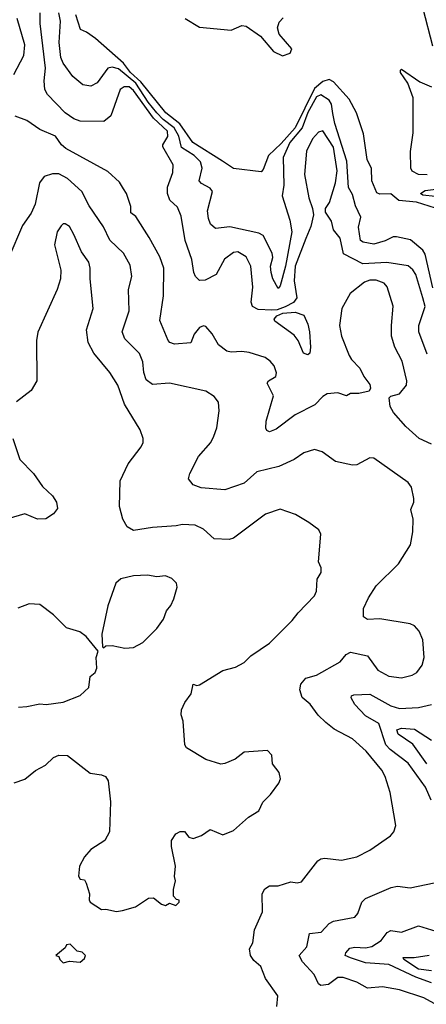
# Model space of a CAD drawing. Extents: x 1245515 to 1420776, y 606314 to 671314.
# Tile 135 of 256: x 1326171 to 1328081, y 618795 to 623423. Entities that reach past the tile are written whole.
import ezdxf

# ---------------------------------------------------------------- set-up
doc = ezdxf.new("R2010")
doc.units = 0

msp = doc.modelspace()

# ---------------------------------------------------------------- linework, layer by layer
at = {"layer": '0CON10XD'}
for points in [[(1328065.3, 623475), (1328109.7, 623299.7)], [(1326142.7, 623165), (1326190.6, 623255), (1326195.2, 623304.8), (1326158.3, 623428.3)], [(1328085, 621850), (1328045.2, 621955), (1328046.3, 621985), (1328076.1, 622073.9), (1328065.2, 622115.2), (1328031.6, 622225), (1328017.5, 622247.5), (1327995, 622266.4), (1327895, 622281.7), (1327782.5, 622275), (1327692.4, 622322.4), (1327675.6, 622395.6), (1327644.4, 622435), (1327635.8, 622475), (1327607.5, 622517.5), (1327607.5, 622535), (1327625.8, 622564.2), (1327655, 622655.6), (1327662.6, 622712.6), (1327645, 622824.2), (1327595, 622900), (1327575, 622893.8), (1327547.1, 622862.9), (1327518.9, 622805), (1327508.2, 622695), (1327528.5, 622585), (1327547.1, 622535), (1327551.4, 622505), (1327538.8, 622451.2), (1327514.6, 622395), (1327464.8, 622264.8), (1327460.4, 622195), (1327472.7, 622115), (1327456.9, 622093.1), (1327417.6, 622072.4), (1327380.5, 622059.5), (1327355, 622058.1), (1327291.3, 622061.3), (1327264.4, 622075), (1327257.7, 622095), (1327266.5, 622165), (1327256.5, 622265), (1327235, 622308.8), (1327195, 622331.5), (1327175, 622328.5), (1327133.3, 622296.7), (1327094, 622225), (1327042.1, 622197.9), (1327015, 622196.8), (1326996.1, 622215), (1326988.4, 622235), (1326979.3, 622295), (1326948.7, 622385), (1326929.9, 622499.9), (1326911.5, 622541.5), (1326875.6, 622575), (1326865.4, 622605), (1326865.4, 622635), (1326890.4, 622705), (1326891.1, 622741.1), (1326843.8, 622825), (1326843.5, 622835), (1326866.4, 622873.6), (1326865, 622898.6), (1326799.2, 622959.2), (1326705, 623089.2), (1326685, 623107.6), (1326662.2, 623107.8), (1326642.7, 623095), (1326598.5, 622971.5), (1326565.6, 622944.4), (1326455, 622945.5), (1326425, 622956.4), (1326384.5, 622985), (1326301.1, 623071.1), (1326289.6, 623095), (1326286, 623136), (1326291.4, 623195), (1326267.7, 623405), (1326267.6, 623455)], [(1328112.3, 622162.3), (1328075, 622320.5), (1328065, 622339.2), (1328007.3, 622387.3), (1327941.7, 622401.7), (1327925, 622401.8), (1327887.1, 622382.9), (1327835, 622368.1), (1327785, 622376.6), (1327772.5, 622385), (1327762.6, 622447.4), (1327772.9, 622495), (1327747.6, 622547.6), (1327735, 622601.2), (1327715, 622633.3), (1327707.2, 622757.2), (1327651.1, 622935), (1327641.8, 622981.8), (1327635, 623025), (1327625, 623043.9), (1327585, 623068.8), (1327565, 623060.6), (1327525, 622987.2), (1327497.2, 622915), (1327440.6, 622845), (1327408.4, 622775), (1327410.9, 622645), (1327404.1, 622595), (1327439.8, 622479.8), (1327448.5, 622425), (1327419.9, 622265), (1327395, 622172.5), (1327385, 622160), (1327360, 622205), (1327351.4, 622235), (1327348.7, 622265), (1327360.7, 622305), (1327357.3, 622325), (1327315, 622408.6), (1327295, 622419.4), (1327158.6, 622448.6), (1327090.6, 622440.6), (1327067.8, 622462.2), (1327057.9, 622487.9), (1327053.7, 622525), (1327077.3, 622615), (1327065, 622631.4), (1327025, 622652.5), (1327013.5, 622665), (1327027.5, 622725), (1327019.7, 622755), (1326990.7, 622785), (1326931.5, 622821.5), (1326918.8, 622875), (1326896.4, 622915), (1326844.2, 622954.2), (1326815, 622985.3), (1326774.5, 623035), (1326716.5, 623125), (1326635, 623192), (1326605, 623200), (1326585, 623195.3), (1326535, 623125.5), (1326505, 623110), (1326466.9, 623116.9), (1326420, 623155), (1326375, 623218.5), (1326364, 623245), (1326356.5, 623315), (1326362.4, 623415), (1326354.3, 623455)], [(1328123.6, 622536.4), (1328035, 622564.9), (1327952.5, 622572.5), (1327914.3, 622604.3), (1327862.6, 622602.6), (1327848.9, 622608.9), (1327825.7, 622665), (1327823.9, 622723.9), (1327803.9, 622765), (1327786, 622886), (1327753, 622985), (1327718.5, 623048.5), (1327645, 623130.9), (1327625, 623141.9), (1327595, 623131.4), (1327555, 623099.1), (1327465.1, 622914.9), (1327399.9, 622840.1), (1327339.4, 622785), (1327315, 622719.2), (1327305, 622707.1), (1327175, 622723.5), (1327122.9, 622757.1), (1326984.3, 622845), (1326922.8, 622932.8), (1326856.8, 622985), (1326740, 623130), (1326690.9, 623175), (1326658.1, 623218.1), (1326526.8, 623335), (1326485, 623364.7), (1326455.8, 623375.8), (1326433.9, 623445)], [(1326948.9, 623428.9), (1327015, 623387.5), (1327165, 623373.8), (1327215, 623396), (1327235, 623392.9), (1327302.5, 623345), (1327363.9, 623273.9), (1327405, 623252.7), (1327442, 623265), (1327449.1, 623285), (1327390, 623355), (1327382.7, 623385), (1327389.4, 623410.6), (1327408, 623432)], [(1328085, 622694.2), (1328043.8, 622695), (1328015, 622710.8), (1328008.1, 622725), (1328006.6, 622803.4), (1328019.4, 622890.6), (1328018.6, 623055), (1327994, 623124), (1327960, 623175), (1327960, 623185), (1327965, 623190), (1328050.3, 623130.3), (1328105, 623106.7)], [(1328105, 621428.2), (1328047.1, 621455), (1327985, 621510), (1327927.2, 621577.2), (1327910.8, 621605), (1327906.2, 621645), (1327915, 621653.8), (1327955.5, 621664.5), (1327988.6, 621705), (1327990, 621725), (1327968.1, 621818.1), (1327932.9, 621882.9), (1327918.2, 621935), (1327916.7, 621985), (1327925.7, 622075.7), (1327897.2, 622167.2), (1327882.5, 622185), (1327845, 622198.9), (1327815, 622198.1), (1327791.4, 622188.6), (1327723.6, 622135), (1327684.5, 622065), (1327673.1, 621985), (1327682.9, 621935), (1327719.2, 621845), (1327729.6, 621825), (1327768.5, 621785), (1327787.1, 621745), (1327815, 621707.5), (1327818.8, 621691.2), (1327813, 621677), (1327763.6, 621666.4), (1327725, 621666), (1327705.8, 621654.2), (1327665, 621668.6), (1327615, 621664.4), (1327595, 621651.9), (1327558, 621612), (1327465, 621565.4), (1327375, 621498.2), (1327345, 621485.7), (1327332, 621492), (1327327.7, 621502.3), (1327328.7, 621535), (1327363.6, 621655), (1327333.3, 621715), (1327339.2, 621725), (1327374, 621745), (1327377.6, 621762.4), (1327365.5, 621795.5), (1327347.8, 621817.8), (1327323.3, 621835), (1327248.8, 621858.8), (1327215, 621863.3), (1327165, 621859.5), (1327144.2, 621865), (1327104.2, 621895), (1327075, 621946.2), (1327045, 621981.2), (1327035, 621984), (1327015, 621975.8), (1326991.1, 621945), (1326975, 621904.3), (1326897.3, 621897.3), (1326876, 621905), (1326868.6, 621915), (1326829.1, 622009.1), (1326845.8, 622125), (1326847.6, 622255), (1326828.5, 622308.5), (1326778.6, 622398.6), (1326717, 622497), (1326693.5, 622515), (1326692.5, 622545), (1326672.2, 622605), (1326657.8, 622627.8), (1326638.9, 622658.9), (1326585, 622709.1), (1326387.9, 622817.9), (1326367.9, 622835), (1326339.2, 622875), (1326265, 622907.3), (1326205, 622948.5), (1326149.3, 622969.3)], [(1327379.2, 618785), (1327384, 618835), (1327325.9, 618915.9), (1327303, 618973), (1327270.6, 619000.6), (1327255.8, 619025), (1327250, 619055), (1327265.5, 619084.5), (1327273.1, 619145), (1327310.8, 619229.2), (1327309.4, 619315), (1327321.7, 619338.3), (1327345, 619351.9), (1327385, 619351.9), (1327445, 619370.6), (1327475, 619365.8), (1327495, 619370), (1327571.2, 619468.8), (1327585, 619478.8), (1327605, 619482), (1327683, 619473), (1327755, 619488.6), (1327815, 619519.2), (1327913.4, 619586.6), (1327929.2, 619605), (1327938.1, 619635), (1327910.7, 619790.7), (1327888.5, 619865), (1327872.2, 619895), (1327798.1, 619985), (1327735, 620042.5), (1327647.9, 620087.9), (1327608.8, 620118.8), (1327573.6, 620153.6), (1327536, 620205), (1327497.1, 620237.1), (1327487, 620273), (1327490.8, 620299.2), (1327515, 620327.8), (1327565, 620342.4), (1327676, 620404), (1327705, 620438.6), (1327725, 620450.6), (1327805, 620432.5), (1327853.1, 620365), (1327905, 620337.3), (1327965, 620329.1), (1328015, 620341.5), (1328036.9, 620355), (1328061.7, 620388.3), (1328071.5, 620425), (1328065, 620507.5), (1328048.1, 620548.1), (1328025, 620573.1), (1328005, 620583.5), (1327862.5, 620607.5), (1327805, 620603.3), (1327786.2, 620616.2), (1327786, 620655), (1327809.2, 620705), (1327845, 620761.2), (1327951.1, 620865), (1328006.9, 620955), (1328017.9, 621015), (1328019.5, 621075), (1328008.8, 621121.2), (1328021.9, 621155), (1328022.1, 621172.1), (1328011.9, 621225), (1327995, 621247.5), (1327835, 621361.4), (1327815, 621362.9), (1327755, 621330.8), (1327735, 621328.8), (1327655, 621345.8), (1327592, 621392), (1327555, 621402.2), (1327505, 621387.1), (1327460.8, 621355), (1327387.8, 621322.2), (1327285, 621297.1), (1327225, 621243.6), (1327135, 621213.5), (1327022.7, 621222.7), (1326986.4, 621236.4), (1326964.2, 621265), (1326970.6, 621289.4), (1327010.7, 621369.3), (1327068.6, 621435), (1327083.1, 621465), (1327097.1, 621505), (1327108.6, 621585), (1327104, 621625), (1327085, 621651.2), (1327045, 621676.9), (1326875, 621714.4), (1326795, 621708.2), (1326765, 621730), (1326753.3, 621765), (1326748.5, 621815), (1326733.7, 621853.6), (1326665, 621923.3), (1326652.5, 621955), (1326685.4, 622055), (1326681.4, 622155), (1326698, 622215), (1326689.5, 622269.5), (1326658.5, 622325), (1326595, 622386.9), (1326565, 622448.6), (1326497.9, 622547.9), (1326463.4, 622615), (1326395, 622676.9), (1326355, 622697.9), (1326325, 622697.8), (1326285, 622685.8), (1326263.6, 622656.4), (1326243.6, 622555), (1326225, 622512.9), (1326184.3, 622455.7), (1326120.4, 622305)], [(1328122.3, 622592.3), (1328065, 622597.8), (1328054.4, 622605), (1328075, 622620), (1328178.1, 622631.9)], [(1326144.4, 619835.6), (1326195, 619852.9), (1326245, 619894.2), (1326291.4, 619918.6), (1326330, 619955), (1326355, 619965.6), (1326395, 619964.3), (1326501.7, 619881.7), (1326555, 619874), (1326573.3, 619865), (1326585.8, 619845), (1326596.8, 619746.8), (1326592.2, 619605), (1326570, 619565), (1326505, 619522.2), (1326475, 619488.6), (1326451.8, 619445), (1326447.7, 619397.7), (1326455, 619382.5), (1326475, 619380), (1326483.3, 619365), (1326498.8, 619315), (1326496.4, 619286.4), (1326501.2, 619275), (1326555, 619240), (1326575, 619242.5), (1326625, 619232), (1326654.1, 619235.9), (1326715, 619252.5), (1326776.4, 619293.6), (1326800, 619295), (1326836.4, 619266.4), (1326855, 619260), (1326875, 619270), (1326905, 619260), (1326920, 619275), (1326920, 619285), (1326907.5, 619287.5), (1326893.3, 619303.3), (1326893.3, 619335), (1326903.3, 619375), (1326898.8, 619395), (1326902, 619445), (1326884, 619536), (1326883.8, 619565), (1326904.1, 619595.9), (1326925, 619607.5), (1326945, 619606.7), (1326965, 619580), (1326985, 619574.2), (1327025, 619588.8), (1327065, 619616), (1327125, 619592), (1327175, 619611.9), (1327245, 619674.3), (1327294.2, 619705), (1327312.5, 619745), (1327349.1, 619780.9), (1327388.8, 619835), (1327396, 619855), (1327390, 619885), (1327359.2, 619925), (1327355, 619966.7), (1327335, 619987.5), (1327225, 619980), (1327182.7, 619947.3), (1327135, 619926.2), (1327115, 619924), (1327045, 619945.8), (1326955, 620000), (1326946.2, 620015), (1326938, 620125), (1326928.8, 620155), (1326931.7, 620178.3), (1326947, 620213), (1326976.2, 620255), (1326985, 620300), (1327003.3, 620293.3), (1327015, 620296.7), (1327125, 620364.5), (1327185, 620380), (1327225, 620402.2), (1327257.4, 620432.6), (1327345, 620492.5), (1327451.4, 620598.6), (1327478.6, 620635), (1327555, 620714.4), (1327565, 620737.5), (1327567.6, 620792.4), (1327586.5, 620825), (1327586.7, 620846.7), (1327574, 620875), (1327585.7, 621005), (1327576.7, 621025), (1327529.7, 621059.7), (1327466.8, 621096.8), (1327395, 621121.4), (1327325, 621099.2), (1327175, 620986), (1327155, 620979.2), (1327085, 620983.1), (1327035, 621028.5), (1326995, 621047.5), (1326935, 621050.6), (1326905.5, 621044.5), (1326795, 621036.5), (1326705, 621021.4), (1326675, 621038.8), (1326654.6, 621074.6), (1326640, 621135), (1326643.1, 621255), (1326680, 621335), (1326741.9, 621415), (1326751.4, 621435), (1326751.4, 621455), (1326736.9, 621495), (1326662.7, 621615), (1326631.5, 621705), (1326594.7, 621764.7), (1326519.4, 621855), (1326493.1, 621905), (1326484.4, 621965), (1326515.7, 622065), (1326501.1, 622205), (1326501.4, 622255), (1326495, 622283.3), (1326461.8, 622331.8), (1326425, 622413.3), (1326405, 622451.2), (1326385, 622463.8), (1326375, 622463.8), (1326365, 622453.8), (1326347.5, 622425), (1326334.4, 622365), (1326364.3, 622245), (1326362.2, 622205), (1326347.5, 622155), (1326255.4, 621954.6), (1326250, 621915), (1326250.9, 621725), (1326225, 621679.4), (1326155, 621627.1)], [(1327525, 621848), (1327504.4, 621855), (1327479.1, 621915), (1327459.8, 621939.8), (1327369.5, 622005), (1327366.7, 622015), (1327379.3, 622030.7), (1327407.4, 622042.6), (1327465, 622048.8), (1327505, 622033.3), (1327525, 621991.4), (1327531.8, 621955), (1327536.9, 621883.1), (1327534.3, 621855.7), (1327525, 621848)], [(1326138.5, 621455), (1326172.1, 621355), (1326235, 621290.5), (1326278.5, 621228.5), (1326325, 621184.2), (1326343.1, 621155), (1326348.1, 621125), (1326330.3, 621099.7), (1326293.2, 621076.8), (1326254.4, 621074.4), (1326195, 621100), (1326115, 621076)], [(1326665, 620468.1), (1326705, 620472.5), (1326750, 620495), (1326815, 620562), (1326845.7, 620605), (1326860, 620645), (1326880.7, 620669.3), (1326895, 620700), (1326910, 620755), (1326906.7, 620775), (1326886.1, 620796.1), (1326855, 620808.8), (1326815, 620804), (1326771.7, 620811.7), (1326705, 620808.9), (1326646.2, 620795), (1326622.5, 620775), (1326585, 620667.5), (1326556.7, 620535), (1326560, 620475), (1326565, 620470), (1326575, 620480), (1326605, 620481.2), (1326665, 620468.1)], [(1326165, 620190.8), (1326205, 620194), (1326265, 620206.9), (1326295, 620204.4), (1326375, 620215.7), (1326455, 620246), (1326495.7, 620284.3), (1326502.5, 620335), (1326525.8, 620355), (1326533.3, 620375), (1326530, 620425), (1326540, 620455), (1326483.2, 620523.2), (1326453.3, 620545), (1326391.2, 620565), (1326330, 620625), (1326265, 620674), (1326215, 620677.5), (1326162.6, 620657.4)], [(1328104.2, 619754.2), (1328076.6, 619815), (1327995, 619928), (1327911.9, 619991.9), (1327890.6, 620015), (1327857.6, 620115), (1327795, 620151.1), (1327744.8, 620204.8), (1327727.5, 620235), (1327730, 620245), (1327741.1, 620248.9), (1327815, 620252.2), (1327915, 620197.7), (1327955, 620185.2), (1328045, 620189.3), (1328105.4, 620204.6)], [(1328083.2, 619925), (1328017.1, 620017.1), (1327949.2, 620065), (1327942.2, 620085), (1327965, 620092.4), (1328025, 620087.6), (1328105, 620036.7)], [(1328135, 618789.7), (1328070, 618825), (1327955, 618863.8), (1327875, 618877.7), (1327805, 618870.9), (1327755, 618899.5), (1327690.4, 618920.4), (1327665, 618921.8), (1327622, 618888), (1327585, 618883.1), (1327575, 618891.9), (1327554.1, 618935), (1327499.2, 618995), (1327483.5, 619025), (1327519.2, 619065), (1327532.1, 619127.9), (1327586.6, 619133.4), (1327624.8, 619175.2), (1327644.8, 619185.2), (1327745.4, 619204.6), (1327758.9, 619221.1), (1327777.9, 619275), (1327795, 619292.1), (1327916.3, 619343.7), (1327945, 619350), (1328005, 619342.7), (1328155, 619374.2)], [(1328105, 618896.7), (1328032.2, 618922.2), (1327905, 618982.1), (1327795, 618990), (1327725, 619013.6), (1327700.3, 619025), (1327702.4, 619037.6), (1327721.5, 619058.5), (1327745, 619064.3), (1327795, 619059.7), (1327825, 619067.1), (1327868.5, 619095), (1327897.9, 619132.1), (1327915, 619141.9), (1327965, 619134.5), (1328045, 619163.8), (1328125, 619138.2)], [(1326375, 618990), (1326405, 618997.5), (1326455, 618993.3), (1326475, 619010), (1326480, 619025), (1326465, 619040), (1326440, 619045), (1326407.5, 619077.5), (1326390, 619075), (1326385, 619060), (1326340, 619025), (1326355, 619020), (1326360, 619005), (1326375, 618990)], [(1328105, 618952.1), (1328045, 618960.1), (1327975.6, 619005), (1327972, 619015), (1328024.7, 619014.7), (1328095, 619026.7)]]:
    msp.add_lwpolyline(points, dxfattribs=at)

doc.saveas('drawing.dxf')
